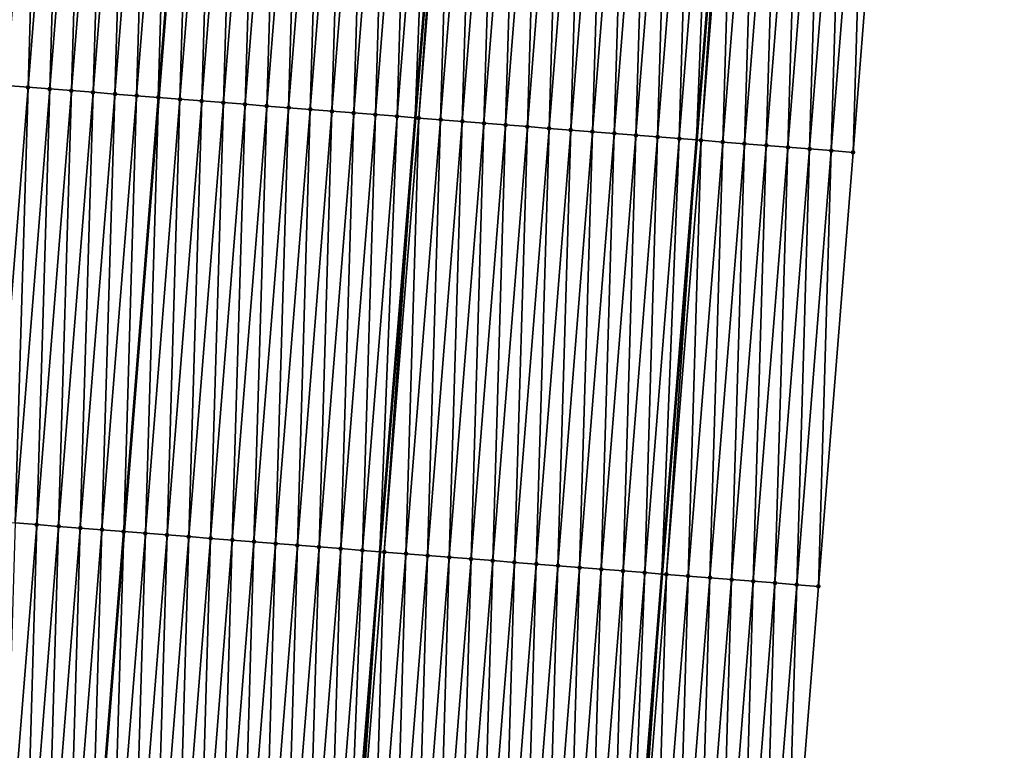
# Model space of a CAD drawing. Header units: feet. Extents: x 2017424 to 2024169, y 808042 to 818730.
# Tile 92 of 256: x 2023631 to 2023676, y 810951 to 810985. Entities that reach past the tile are written whole.
import ezdxf

# ---------------------------------------------------------------- set-up
doc = ezdxf.new("R2010")
doc.units = ezdxf.units.FT
doc.header["$MEASUREMENT"] = 0
for name, color, linetype, lineweight in [('EP_Travel Lane', 172, 'Continuous', 53), ('NB-Road Shots', 141, 'Continuous', 100), ('NB-Road X-Section', 40, 'Continuous', 13), ('STRIPING', 60, 'Continuous', 53)]:
    doc.layers.add(name, color=color, linetype=linetype, lineweight=lineweight)
doc.layers.add('I-77-MM15-17_NB-Surface-BORDER', color=7, linetype='Continuous')
doc.layers.add('I-77-MM15-17_NB-Surface-TIN', color=7, linetype='Continuous')

msp = doc.modelspace()

# ---------------------------------------------------------------- linework, layer by layer
at = {"layer": 'EP_Travel Lane'}
msp.add_polyline3d([(2023669.813001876, 811079.0815994, 312.9386392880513), (2023668.227726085, 811059.155962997, 312.2630088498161), (2023666.642425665, 811039.2300170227, 311.5962407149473), (2023665.057220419, 811019.3052673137, 310.8951805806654), (2023663.472095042, 810999.3815214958, 310.1653296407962), (2023661.88693282, 810979.4573125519, 309.448759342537), (2023660.30184656, 810959.5340583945, 308.7048125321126), (2023658.718660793, 810939.6176349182, 307.9632994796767), (2023657.135323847, 810919.6928421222, 307.2591694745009), (2023655.551953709, 810899.7676316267, 306.566752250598), (2023653.968645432, 810879.8431995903, 305.8525057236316), (2023652.385405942, 810859.9196331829, 305.1139950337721), (2023650.802097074, 810839.9951937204, 304.3999566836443), (2023649.218837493, 810820.0713744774, 303.6685340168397), (2023647.635536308, 810800.147031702, 302.9517941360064), (2023646.052157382, 810780.2217106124, 302.2624712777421), (2023644.468776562, 810760.2963656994, 301.5738164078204), (2023642.827719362, 810740.3338575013, 300.8878444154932), (2023641.169529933, 810720.4142215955, 300.2093608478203), (2023639.511321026, 810700.4943517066, 299.5376250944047), (2023637.853151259, 810680.5749519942, 298.8523299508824), (2023636.194975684, 810660.6554825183, 298.1690445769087), (2023634.536789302, 810640.7358832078, 297.4895052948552)], dxfattribs=at)
at = {"layer": 'I-77-MM15-17_NB-Surface-BORDER', "color": 3, "linetype": 'Continuous', "lineweight": -3}
msp.add_polyline3d([(2023676.020053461, 811078.5914667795, 312.8012137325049), (2023674.431214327, 811058.666424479, 312.1167525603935), (2023672.842362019, 811038.7412169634, 311.4370100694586), (2023672.250479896, 811018.7382064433, 310.7089490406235), (2023670.661716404, 810998.8141127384, 309.9972779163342), (2023669.07291175, 810978.8895028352, 309.3004095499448), (2023667.484151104, 810958.9654448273, 308.5877187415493), (2023665.900176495, 810939.0505454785, 307.8645879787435), (2023663.320089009, 810919.2045290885, 307.1722682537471), (2023661.736897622, 810899.2797827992, 306.4665242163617), (2023660.153716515, 810879.3551658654, 305.7571462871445), (2023658.5705449, 810859.4306684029, 305.0444228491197), (2023656.987395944, 810839.5064560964, 304.3237015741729), (2023656.401191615, 810819.5041246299, 303.572434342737), (2023654.818041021, 810799.5798917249, 302.8523022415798), (2023653.234860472, 810779.6552818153, 302.142727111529), (2023651.651626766, 810759.7300029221, 301.4519064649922), (2023650.038233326, 810739.751978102, 300.7713780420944), (2023648.419253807, 810719.8291083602, 300.0942570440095), (2023646.800261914, 810699.9060863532, 299.4215244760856), (2023644.184538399, 810680.0638487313, 298.7548863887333), (2023642.565586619, 810660.1413203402, 298.0679183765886), (2023640.946620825, 810640.2186194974, 297.3859252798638)], dxfattribs=at)
at = {"layer": 'I-77-MM15-17_NB-Surface-TIN', "color": 128, "linetype": 'Continuous', "lineweight": -3}
for points in [[(2023630.193961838, 810981.9600290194, 310.1470917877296), (2023631.782654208, 811001.8832308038, 310.8843400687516), (2023630.785771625, 811001.9621324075, 310.9011701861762)], [(2023630.193961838, 810981.9600290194, 310.1470917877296), (2023631.190836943, 810981.8810336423, 310.1329507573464), (2023631.782654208, 811001.8832308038, 310.8843400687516)], [(2023631.190836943, 810981.8810336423, 310.1329507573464), (2023632.779532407, 811001.8042742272, 310.8690863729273), (2023631.782654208, 811001.8832308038, 310.8843400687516)], [(2023631.190836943, 810981.8810336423, 310.1329507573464), (2023632.187724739, 810981.8021974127, 310.1142459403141), (2023632.779532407, 811001.8042742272, 310.8690863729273)], [(2023632.187724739, 810981.8021974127, 310.1142459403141), (2023633.776428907, 811001.7255471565, 310.8472512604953), (2023632.779532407, 811001.8042742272, 310.8690863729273)], [(2023632.187724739, 810981.8021974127, 310.1142459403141), (2023633.184628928, 810981.7235667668, 310.0896456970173), (2023633.776428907, 811001.7255471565, 310.8472512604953)], [(2023633.184628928, 810981.7235667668, 310.0896456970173), (2023634.773338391, 811001.6469829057, 310.8207470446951), (2023633.776428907, 811001.7255471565, 310.8472512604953)], [(2023633.184628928, 810981.7235667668, 310.0896456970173), (2023634.181521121, 810981.6447856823, 310.0693595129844), (2023634.773338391, 811001.6469829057, 310.8207470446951)], [(2023634.181521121, 810981.6447856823, 310.0693595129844), (2023635.770231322, 811001.5682110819, 310.8001952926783), (2023634.773338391, 811001.6469829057, 310.8207470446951)], [(2023634.181521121, 810981.6447856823, 310.0693595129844), (2023635.178423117, 810981.566127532, 310.045547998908), (2023635.770231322, 811001.5682110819, 310.8001952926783)], [(2023635.178423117, 810981.566127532, 310.045547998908), (2023636.767129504, 811001.4895051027, 310.7777553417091), (2023635.770231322, 811001.5682110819, 310.8001952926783)], [(2023635.178423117, 810981.566127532, 310.045547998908), (2023636.175317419, 810981.4873729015, 310.0245032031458), (2023636.767129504, 811001.4895051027, 310.7777553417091)], [(2023636.175317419, 810981.4873729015, 310.0245032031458), (2023637.764022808, 811001.4107379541, 310.7570695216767), (2023636.767129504, 811001.4895051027, 310.7777553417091)], [(2023636.175317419, 810981.4873729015, 310.0245032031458), (2023637.172205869, 810981.408544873, 310.0055632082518), (2023637.764022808, 811001.4107379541, 310.7570695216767)], [(2023637.172205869, 810981.408544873, 310.0055632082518), (2023638.760900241, 811001.3317717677, 310.7420914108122), (2023637.764022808, 811001.4107379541, 310.7570695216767)], [(2023637.172205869, 810981.408544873, 310.0055632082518), (2023637.180187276, 810981.4079156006, 310.0053588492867), (2023638.760900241, 811001.3317717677, 310.7420914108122)], [(2023638.760900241, 811001.3317717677, 310.7420914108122), (2023637.180187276, 810981.4079156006, 310.0053588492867), (2023638.768881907, 811001.3311439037, 310.7418463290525)], [(2023638.169112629, 810981.3299464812, 309.9800380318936), (2023638.768881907, 811001.3311439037, 310.7418463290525), (2023637.180187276, 810981.4079156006, 310.0053588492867)], [(2023638.169112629, 810981.3299464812, 309.9800380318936), (2023639.757821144, 811001.2533507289, 310.7114803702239), (2023638.768881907, 811001.3311439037, 310.7418463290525)], [(2023638.169112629, 810981.3299464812, 309.9800380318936), (2023639.166009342, 810981.2512220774, 309.9581264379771), (2023639.757821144, 811001.2533507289, 310.7114803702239)], [(2023639.166009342, 810981.2512220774, 309.9581264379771), (2023640.754724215, 811001.1747060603, 310.6872822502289), (2023639.757821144, 811001.2533507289, 310.7114803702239)], [(2023639.166009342, 810981.2512220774, 309.9581264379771), (2023640.16291914, 810981.172661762, 309.9315093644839), (2023640.754724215, 811001.1747060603, 310.6872822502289)], [(2023640.16291914, 810981.172661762, 309.9315093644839), (2023641.751635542, 811001.0961649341, 310.6601149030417), (2023640.754724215, 811001.1747060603, 310.6872822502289)], [(2023640.16291914, 810981.172661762, 309.9315093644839), (2023641.159815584, 810981.0939339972, 309.9096941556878), (2023641.751635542, 811001.0961649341, 310.6601149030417)], [(2023641.159815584, 810981.0939339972, 309.9096941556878), (2023642.748530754, 811001.0174217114, 310.6387429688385), (2023641.751635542, 811001.0961649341, 310.6601149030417)], [(2023641.159815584, 810981.0939339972, 309.9096941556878), (2023642.156700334, 810981.0150595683, 309.8920847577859), (2023642.748530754, 811001.0174217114, 310.6387429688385)], [(2023642.156700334, 810981.0150595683, 309.8920847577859), (2023643.745418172, 811000.9385807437, 310.6201740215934), (2023642.748530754, 811001.0174217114, 310.6387429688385)], [(2023642.156700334, 810981.0150595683, 309.8920847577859), (2023643.153590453, 810980.936252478, 309.8725443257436), (2023643.745418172, 811000.9385807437, 310.6201740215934)], [(2023643.153590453, 810980.936252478, 309.8725443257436), (2023644.742313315, 811000.8598366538, 310.598826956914), (2023643.745418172, 811000.9385807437, 310.6201740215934)], [(2023643.153590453, 810980.936252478, 309.8725443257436), (2023644.150503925, 810980.8577382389, 309.8446059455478), (2023644.742313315, 811000.8598366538, 310.598826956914)], [(2023644.150503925, 810980.8577382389, 309.8446059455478), (2023645.739222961, 811000.7812744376, 310.5722643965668), (2023644.742313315, 811000.8598366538, 310.598826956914)], [(2023644.150503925, 810980.8577382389, 309.8446059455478), (2023645.147417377, 810980.7792237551, 309.8166745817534), (2023645.739222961, 811000.7812744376, 310.5722643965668)], [(2023645.147417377, 810980.7792237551, 309.8166745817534), (2023646.736131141, 811000.7026938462, 310.546228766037), (2023645.739222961, 811000.7812744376, 310.5722643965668)], [(2023645.147417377, 810980.7792237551, 309.8166745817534), (2023646.144336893, 810980.7007853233, 309.7865623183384), (2023646.736131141, 811000.7026938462, 310.546228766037)], [(2023646.144336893, 810980.7007853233, 309.7865623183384), (2023647.733043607, 811000.6241669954, 310.5186520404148), (2023646.736131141, 811000.7026938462, 310.546228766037)], [(2023646.144336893, 810980.7007853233, 309.7865623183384), (2023647.141238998, 810980.6221285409, 309.762711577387), (2023647.733043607, 811000.6241669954, 310.5186520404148)], [(2023647.141238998, 810980.6221285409, 309.762711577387), (2023648.729948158, 811000.5455408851, 310.4939217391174), (2023647.733043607, 811000.6241669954, 310.5186520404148)], [(2023647.141238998, 810980.6221285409, 309.762711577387), (2023648.138121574, 810980.543226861, 309.7458836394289), (2023648.729948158, 811000.5455408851, 310.4939217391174)], [(2023648.138121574, 810980.543226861, 309.7458836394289), (2023649.726833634, 811000.4666755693, 310.476051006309), (2023648.729948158, 811000.5455408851, 310.4939217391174)], [(2023648.138121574, 810980.543226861, 309.7458836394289), (2023648.964692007, 810980.4775450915, 309.7393402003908), (2023649.726833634, 811000.4666755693, 310.476051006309)], [(2023649.726833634, 811000.4666755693, 310.476051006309), (2023648.964692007, 810980.4775450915, 309.7393402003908), (2023650.582953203, 811000.3988676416, 310.462950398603)], [(2023649.134979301, 810980.4640135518, 309.7379921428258), (2023650.582953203, 811000.3988676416, 310.462950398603), (2023648.964692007, 810980.4775450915, 309.7393402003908)], [(2023649.134979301, 810980.4640135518, 309.7379921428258), (2023650.723711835, 811000.3877190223, 310.4607964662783), (2023650.582953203, 811000.3988676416, 310.462950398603)], [(2023649.134979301, 810980.4640135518, 309.7379921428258), (2023650.131890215, 810980.3854672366, 309.7109735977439), (2023650.723711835, 811000.3877190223, 310.4607964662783)], [(2023650.131890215, 810980.3854672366, 309.7109735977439), (2023651.720601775, 811000.3089096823, 310.4413205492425), (2023650.723711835, 811000.3877190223, 310.4607964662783)], [(2023650.131890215, 810980.3854672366, 309.7109735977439), (2023651.128792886, 810980.3068175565, 309.6869191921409), (2023651.720601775, 811000.3089096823, 310.4413205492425)], [(2023651.128792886, 810980.3068175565, 309.6869191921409), (2023652.717513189, 811000.2303696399, 310.4141221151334), (2023651.720601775, 811000.3089096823, 310.4413205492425)], [(2023651.128792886, 810980.3068175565, 309.6869191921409), (2023652.125698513, 810980.2282049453, 309.6618017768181), (2023652.717513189, 811000.2303696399, 310.4141221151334)], [(2023652.125698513, 810980.2282049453, 309.6618017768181), (2023653.714419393, 811000.151764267, 310.3887971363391), (2023652.717513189, 811000.2303696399, 310.4141221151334)], [(2023652.125698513, 810980.2282049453, 309.6618017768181), (2023653.122589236, 810980.1494054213, 309.6420443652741), (2023653.714419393, 811000.151764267, 310.3887971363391)], [(2023653.122589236, 810980.1494054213, 309.6420443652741), (2023654.711309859, 811000.0729615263, 310.3691319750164), (2023653.714419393, 811000.151764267, 310.3887971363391)], [(2023653.122589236, 810980.1494054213, 309.6420443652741), (2023654.119467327, 810980.0704474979, 309.6268293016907), (2023654.711309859, 811000.0729615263, 310.3691319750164)], [(2023654.119467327, 810980.0704474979, 309.6268293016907), (2023655.708185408, 810999.9939717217, 310.3548311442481), (2023654.711309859, 811000.0729615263, 310.3691319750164)], [(2023654.119467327, 810980.0704474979, 309.6268293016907), (2023655.116355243, 810979.9916127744, 309.6080812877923), (2023655.708185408, 810999.9939717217, 310.3548311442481)], [(2023655.116355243, 810979.9916127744, 309.6080812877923), (2023656.705067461, 810999.9150634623, 310.3381918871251), (2023655.708185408, 810999.9939717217, 310.3548311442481)], [(2023655.116355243, 810979.9916127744, 309.6080812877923), (2023656.113246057, 810979.9128143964, 309.5882910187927), (2023656.705067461, 810999.9150634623, 310.3381918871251)], [(2023656.113246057, 810979.9128143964, 309.5882910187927), (2023657.701964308, 810999.8363407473, 310.3162318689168), (2023656.705067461, 810999.9150634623, 310.3381918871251)], [(2023656.113246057, 810979.9128143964, 309.5882910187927), (2023657.110152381, 810979.8342105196, 309.5629231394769), (2023657.701964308, 810999.8363407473, 310.3162318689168)], [(2023657.110152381, 810979.8342105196, 309.5629231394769), (2023658.698871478, 810999.7577474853, 310.29055959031), (2023657.701964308, 810999.8363407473, 310.3162318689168)], [(2023657.110152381, 810979.8342105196, 309.5629231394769), (2023658.10705259, 810979.755529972, 309.5397539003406), (2023658.698871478, 810999.7577474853, 310.29055959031)], [(2023658.10705259, 810979.755529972, 309.5397539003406), (2023659.695777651, 810999.679141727, 310.2652456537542), (2023658.698871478, 810999.7577474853, 310.29055959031)], [(2023658.10705259, 810979.755529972, 309.5397539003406), (2023659.103958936, 810979.6769263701, 309.5143781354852), (2023659.695777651, 810999.679141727, 310.2652456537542)], [(2023659.103958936, 810979.6769263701, 309.5143781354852), (2023660.692684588, 810999.6005455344, 310.2396574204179), (2023659.695777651, 810999.679141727, 310.2652456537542)], [(2023659.103958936, 810979.6769263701, 309.5143781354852), (2023660.100854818, 810979.5981915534, 309.4927651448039), (2023660.692684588, 810999.6005455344, 310.2396574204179)], [(2023660.100854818, 810979.5981915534, 309.4927651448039), (2023661.689588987, 810999.5219175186, 310.2149817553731), (2023660.692684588, 810999.6005455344, 310.2396574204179)], [(2023660.100854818, 810979.5981915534, 309.4927651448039), (2023661.097755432, 810979.5195160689, 309.4694507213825), (2023661.689588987, 810999.5219175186, 310.2149817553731)], [(2023661.097755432, 810979.5195160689, 309.4694507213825), (2023662.686497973, 810999.4433470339, 310.1886563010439), (2023661.689588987, 810999.5219175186, 310.2149817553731)], [(2023661.097755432, 810979.5195160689, 309.4694507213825), (2023661.88693282, 810979.4573125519, 309.448759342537), (2023662.686497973, 810999.4433470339, 310.1886563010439)], [(2023662.686497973, 810999.4433470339, 310.1886563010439), (2023661.88693282, 810979.4573125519, 309.448759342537), (2023663.472095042, 810999.3815214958, 310.1653296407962)], [(2023662.094663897, 810979.4409390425, 309.4433128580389), (2023663.472095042, 810999.3815214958, 310.1653296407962), (2023661.88693282, 810979.4573125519, 309.448759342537)], [(2023662.094663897, 810979.4409390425, 309.4433128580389), (2023663.683416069, 810999.364890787, 310.1590549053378), (2023663.472095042, 810999.3815214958, 310.1653296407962)], [(2023662.094663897, 810979.4409390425, 309.4433128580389), (2023663.091549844, 810979.3620796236, 309.4252730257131), (2023663.683416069, 810999.364890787, 310.1590549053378)], [(2023663.091549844, 810979.3620796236, 309.4252730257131), (2023664.68031529, 810999.2861978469, 310.1362410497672), (2023663.683416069, 810999.364890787, 310.1590549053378)], [(2023663.091549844, 810979.3620796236, 309.4252730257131), (2023664.088451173, 810979.2834131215, 309.4017010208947), (2023664.68031529, 810999.2861978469, 310.1362410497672)], [(2023664.088451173, 810979.2834131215, 309.4017010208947), (2023665.677226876, 810999.20765996, 310.1089808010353), (2023664.68031529, 810999.2861978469, 310.1362410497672)], [(2023664.088451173, 810979.2834131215, 309.4017010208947), (2023665.085343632, 810979.2046353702, 309.3813192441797), (2023665.677226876, 810999.20765996, 310.1089808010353)], [(2023665.085343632, 810979.2046353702, 309.3813192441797), (2023666.674135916, 810999.1290901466, 310.0826360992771), (2023665.677226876, 810999.20765996, 310.1089808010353)], [(2023665.085343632, 810979.2046353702, 309.3813192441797), (2023666.082236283, 810979.1258600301, 309.3608683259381), (2023666.674135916, 810999.1290901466, 310.0826360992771)], [(2023666.082236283, 810979.1258600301, 309.3608683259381), (2023667.671031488, 810999.0503514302, 310.0611349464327), (2023666.674135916, 810999.1290901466, 310.0826360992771)], [(2023666.082236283, 810979.1258600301, 309.3608683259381), (2023667.079119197, 810979.0469625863, 309.3439189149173), (2023667.671031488, 810999.0503514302, 310.0611349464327)], [(2023667.079119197, 810979.0469625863, 309.3439189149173), (2023668.667921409, 810998.9715418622, 310.041665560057), (2023667.671031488, 810999.0503514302, 310.0611349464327)], [(2023667.079119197, 810979.0469625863, 309.3439189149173), (2023668.076004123, 810978.9680903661, 309.3262461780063), (2023668.667921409, 810998.9715418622, 310.041665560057)], [(2023668.076004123, 810978.9680903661, 309.3262461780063), (2023669.664809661, 810998.892711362, 310.0227964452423), (2023668.667921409, 810998.9715418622, 310.041665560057)], [(2023668.076004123, 810978.9680903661, 309.3262461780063), (2023669.07291175, 810978.8895028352, 309.3004095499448), (2023669.664809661, 810998.892711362, 310.0227964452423)], [(2023669.07291175, 810978.8895028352, 309.3004095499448), (2023670.661716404, 810998.8141127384, 309.9972779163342), (2023669.664809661, 810998.892711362, 310.0227964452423)], [(2023629.602138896, 810961.9577606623, 309.3977430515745), (2023631.190836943, 810981.8810336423, 310.1329507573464), (2023630.193961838, 810981.9600290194, 310.1470917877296)], [(2023629.602138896, 810961.9577606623, 309.3977430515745), (2023630.599048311, 810961.8791955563, 309.371263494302), (2023631.190836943, 810981.8810336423, 310.1329507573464)], [(2023630.599048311, 810961.8791955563, 309.371263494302), (2023632.187724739, 810981.8021974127, 310.1142459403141), (2023631.190836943, 810981.8810336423, 310.1329507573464)], [(2023630.599048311, 810961.8791955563, 309.371263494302), (2023631.5959503, 810961.8005373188, 309.3474546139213), (2023632.187724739, 810981.8021974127, 310.1142459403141)], [(2023631.5959503, 810961.8005373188, 309.3474546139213), (2023633.184628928, 810981.7235667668, 310.0896456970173), (2023632.187724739, 810981.8021974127, 310.1142459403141)], [(2023631.5959503, 810961.8005373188, 309.3474546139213), (2023632.592845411, 810961.7217928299, 309.3261191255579), (2023633.184628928, 810981.7235667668, 310.0896456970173)], [(2023632.592845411, 810961.7217928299, 309.3261191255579), (2023634.181521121, 810981.6447856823, 310.0693595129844), (2023633.184628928, 810981.7235667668, 310.0896456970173)], [(2023632.592845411, 810961.7217928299, 309.3261191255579), (2023633.58974117, 810961.6430564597, 309.304550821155), (2023634.181521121, 810981.6447856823, 310.0693595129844)], [(2023633.58974117, 810961.6430564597, 309.304550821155), (2023635.178423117, 810981.566127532, 310.045547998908), (2023634.181521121, 810981.6447856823, 310.0693595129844)], [(2023633.58974117, 810961.6430564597, 309.304550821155), (2023634.586626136, 810961.5641847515, 309.2868635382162), (2023635.178423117, 810981.566127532, 310.045547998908)], [(2023634.586626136, 810961.5641847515, 309.2868635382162), (2023636.175317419, 810981.4873729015, 310.0245032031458), (2023635.178423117, 810981.566127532, 310.045547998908)], [(2023634.586626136, 810961.5641847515, 309.2868635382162), (2023635.583510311, 810961.4853031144, 309.2694609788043), (2023636.175317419, 810981.4873729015, 310.0245032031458)], [(2023635.583510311, 810961.4853031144, 309.2694609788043), (2023637.172205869, 810981.408544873, 310.0055632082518), (2023636.175317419, 810981.4873729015, 310.0245032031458)], [(2023635.583510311, 810961.4853031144, 309.2694609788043), (2023635.591491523, 810961.4846732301, 309.2692744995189), (2023637.172205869, 810981.408544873, 310.0055632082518)], [(2023637.172205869, 810981.408544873, 310.0055632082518), (2023635.591491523, 810961.4846732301, 309.2692744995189), (2023637.180187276, 810981.4079156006, 310.0053588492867)], [(2023636.580410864, 810961.4066268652, 309.2461686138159), (2023637.180187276, 810981.4079156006, 310.0053588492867), (2023635.591491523, 810961.4846732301, 309.2692744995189)], [(2023636.580410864, 810961.4066268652, 309.2461686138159), (2023638.169112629, 810981.3299464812, 309.9800380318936), (2023637.180187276, 810981.4079156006, 310.0053588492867)], [(2023636.580410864, 810961.4066268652, 309.2461686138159), (2023637.577318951, 810961.3280451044, 309.2201666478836), (2023638.169112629, 810981.3299464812, 309.9800380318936)], [(2023637.577318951, 810961.3280451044, 309.2201666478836), (2023639.166009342, 810981.2512220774, 309.9581264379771), (2023638.169112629, 810981.3299464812, 309.9800380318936)], [(2023637.577318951, 810961.3280451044, 309.2201666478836), (2023638.574223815, 810961.2494229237, 309.1953237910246), (2023639.166009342, 810981.2512220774, 309.9581264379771)], [(2023638.574223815, 810961.2494229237, 309.1953237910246), (2023640.16291914, 810981.172661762, 309.9315093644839), (2023639.166009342, 810981.2512220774, 309.9581264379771)], [(2023638.574223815, 810961.2494229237, 309.1953237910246), (2023639.571122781, 810961.170726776, 309.172602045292), (2023640.16291914, 810981.172661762, 309.9315093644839)], [(2023639.571122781, 810961.170726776, 309.172602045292), (2023641.159815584, 810981.0939339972, 309.9096941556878), (2023640.16291914, 810981.172661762, 309.9315093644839)], [(2023639.571122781, 810961.170726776, 309.172602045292), (2023640.568010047, 810961.0918839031, 309.1540878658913), (2023641.159815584, 810981.0939339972, 309.9096941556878)], [(2023640.568010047, 810961.0918839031, 309.1540878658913), (2023642.156700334, 810981.0150595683, 309.8920847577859), (2023641.159815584, 810981.0939339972, 309.9096941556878)], [(2023640.568010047, 810961.0918839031, 309.1540878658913), (2023641.564910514, 810961.0132065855, 309.1308261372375), (2023642.156700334, 810981.0150595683, 309.8920847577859)], [(2023641.564910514, 810961.0132065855, 309.1308261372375), (2023643.153590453, 810980.936252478, 309.8725443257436), (2023642.156700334, 810981.0150595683, 309.8920847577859)], [(2023641.564910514, 810961.0132065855, 309.1308261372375), (2023642.561818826, 810960.9346276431, 309.1047433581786), (2023643.153590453, 810980.936252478, 309.8725443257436)], [(2023642.561818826, 810960.9346276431, 309.1047433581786), (2023644.150503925, 810980.8577382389, 309.8446059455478), (2023643.153590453, 810980.936252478, 309.8725443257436)], [(2023642.561818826, 810960.9346276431, 309.1047433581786), (2023643.558735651, 810960.8561554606, 309.075599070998), (2023644.150503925, 810980.8577382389, 309.8446059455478)], [(2023643.558735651, 810960.8561554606, 309.075599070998), (2023645.147417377, 810980.7792237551, 309.8166745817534), (2023644.150503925, 810980.8577382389, 309.8446059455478)], [(2023643.558735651, 810960.8561554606, 309.075599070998), (2023644.555653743, 810960.7776991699, 309.0459990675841), (2023645.147417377, 810980.7792237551, 309.8166745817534)], [(2023644.555653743, 810960.7776991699, 309.0459990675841), (2023646.144336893, 810980.7007853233, 309.7865623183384), (2023645.147417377, 810980.7792237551, 309.8166745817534)], [(2023644.555653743, 810960.7776991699, 309.0459990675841), (2023645.552557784, 810960.6990666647, 309.021452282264), (2023646.144336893, 810980.7007853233, 309.7865623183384)], [(2023645.552557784, 810960.6990666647, 309.021452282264), (2023647.141238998, 810980.6221285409, 309.762711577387), (2023646.144336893, 810980.7007853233, 309.7865623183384)], [(2023645.552557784, 810960.6990666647, 309.021452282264), (2023646.549446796, 810960.6202456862, 309.0023102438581), (2023647.141238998, 810980.6221285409, 309.762711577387)], [(2023646.549446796, 810960.6202456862, 309.0023102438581), (2023648.138121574, 810980.543226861, 309.7458836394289), (2023647.141238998, 810980.6221285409, 309.762711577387)], [(2023646.549446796, 810960.6202456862, 309.0023102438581), (2023647.346515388, 810960.5572637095, 308.985870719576), (2023648.138121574, 810980.543226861, 309.7458836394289)], [(2023648.138121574, 810980.543226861, 309.7458836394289), (2023647.346515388, 810960.5572637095, 308.985870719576), (2023648.964692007, 810980.4775450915, 309.7393402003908)], [(2023647.546339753, 810960.5414741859, 308.9817493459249), (2023648.964692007, 810980.4775450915, 309.7393402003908), (2023647.346515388, 810960.5572637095, 308.985870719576)], [(2023647.546339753, 810960.5414741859, 308.9817493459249), (2023649.134979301, 810980.4640135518, 309.7379921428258), (2023648.964692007, 810980.4775450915, 309.7393402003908)], [(2023647.546339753, 810960.5414741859, 308.9817493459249), (2023648.543220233, 810960.4625462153, 308.9656754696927), (2023649.134979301, 810980.4640135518, 309.7379921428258)], [(2023648.543220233, 810960.4625462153, 308.9656754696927), (2023650.131890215, 810980.3854672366, 309.7109735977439), (2023649.134979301, 810980.4640135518, 309.7379921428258)], [(2023648.543220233, 810960.4625462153, 308.9656754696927), (2023649.540124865, 810960.3839211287, 308.9409159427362), (2023650.131890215, 810980.3854672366, 309.7109735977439)], [(2023649.540124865, 810960.3839211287, 308.9409159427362), (2023651.128792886, 810980.3068175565, 309.6869191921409), (2023650.131890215, 810980.3854672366, 309.7109735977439)], [(2023649.540124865, 810960.3839211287, 308.9409159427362), (2023650.53702073, 810960.3051860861, 308.9193095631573), (2023651.128792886, 810980.3068175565, 309.6869191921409)], [(2023650.53702073, 810960.3051860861, 308.9193095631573), (2023652.125698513, 810980.2282049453, 309.6618017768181), (2023651.128792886, 810980.3068175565, 309.6869191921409)], [(2023650.53702073, 810960.3051860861, 308.9193095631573), (2023651.53390396, 810960.226292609, 308.9022465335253), (2023652.125698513, 810980.2282049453, 309.6618017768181)], [(2023651.53390396, 810960.226292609, 308.9022465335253), (2023653.122589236, 810980.1494054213, 309.6420443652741), (2023652.125698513, 810980.2282049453, 309.6618017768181)], [(2023651.53390396, 810960.226292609, 308.9022465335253), (2023652.530780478, 810960.1473149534, 308.8875974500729), (2023653.122589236, 810980.1494054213, 309.6420443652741)], [(2023652.530780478, 810960.1473149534, 308.8875974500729), (2023654.119467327, 810980.0704474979, 309.6268293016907), (2023653.122589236, 810980.1494054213, 309.6420443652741)], [(2023652.530780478, 810960.1473149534, 308.8875974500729), (2023653.527666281, 810960.0684537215, 308.8696097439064), (2023654.119467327, 810980.0704474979, 309.6268293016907)], [(2023653.527666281, 810960.0684537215, 308.8696097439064), (2023655.116355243, 810979.9916127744, 309.6080812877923), (2023654.119467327, 810980.0704474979, 309.6268293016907)], [(2023653.527666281, 810960.0684537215, 308.8696097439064), (2023654.524560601, 810959.9896993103, 308.8485587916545), (2023655.116355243, 810979.9916127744, 309.6080812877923)], [(2023654.524560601, 810959.9896993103, 308.8485587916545), (2023656.113246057, 810979.9128143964, 309.5882910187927), (2023655.116355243, 810979.9916127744, 309.6080812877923)], [(2023654.524560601, 810959.9896993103, 308.8485587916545), (2023655.521464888, 810959.9110699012, 308.8239232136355), (2023656.113246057, 810979.9128143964, 309.5882910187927)], [(2023655.521464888, 810959.9110699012, 308.8239232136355), (2023657.110152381, 810979.8342105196, 309.5629231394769), (2023656.113246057, 810979.9128143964, 309.5882910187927)], [(2023655.521464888, 810959.9110699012, 308.8239232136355), (2023656.518366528, 810959.832407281, 308.800240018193), (2023657.110152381, 810979.8342105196, 309.5629231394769)], [(2023656.518366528, 810959.832407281, 308.800240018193), (2023658.10705259, 810979.755529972, 309.5397539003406), (2023657.110152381, 810979.8342105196, 309.5629231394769)], [(2023656.518366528, 810959.832407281, 308.800240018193), (2023657.515265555, 810959.7537119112, 308.7774959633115), (2023658.10705259, 810979.755529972, 309.5397539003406)], [(2023657.515265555, 810959.7537119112, 308.7774959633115), (2023659.103958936, 810979.6769263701, 309.5143781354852), (2023658.10705259, 810979.755529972, 309.5397539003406)], [(2023657.515265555, 810959.7537119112, 308.7774959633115), (2023658.512165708, 810959.6750306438, 308.7543475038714), (2023659.103958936, 810979.6769263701, 309.5143781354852)], [(2023658.512165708, 810959.6750306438, 308.7543475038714), (2023660.100854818, 810979.5981915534, 309.4927651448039), (2023659.103958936, 810979.6769263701, 309.5143781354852)], [(2023658.512165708, 810959.6750306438, 308.7543475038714), (2023659.509087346, 810959.596618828, 308.7234721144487), (2023660.100854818, 810979.5981915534, 309.4927651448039)], [(2023659.509087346, 810959.596618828, 308.7234721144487), (2023661.097755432, 810979.5195160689, 309.4694507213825), (2023660.100854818, 810979.5981915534, 309.4927651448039)], [(2023659.509087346, 810959.596618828, 308.7234721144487), (2023660.30184656, 810959.5340583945, 308.7048125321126), (2023661.097755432, 810979.5195160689, 309.4694507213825)], [(2023661.097755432, 810979.5195160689, 309.4694507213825), (2023660.30184656, 810959.5340583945, 308.7048125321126), (2023661.88693282, 810979.4573125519, 309.448759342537)], [(2023660.505988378, 810959.5179485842, 308.7000075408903), (2023661.88693282, 810979.4573125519, 309.448759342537), (2023660.30184656, 810959.5340583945, 308.7048125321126)], [(2023660.505988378, 810959.5179485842, 308.7000075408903), (2023662.094663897, 810979.4409390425, 309.4433128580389), (2023661.88693282, 810979.4573125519, 309.448759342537)], [(2023660.505988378, 810959.5179485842, 308.7000075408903), (2023661.50287302, 810959.4390728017, 308.6824370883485), (2023662.094663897, 810979.4409390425, 309.4433128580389)], [(2023661.50287302, 810959.4390728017, 308.6824370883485), (2023663.091549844, 810979.3620796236, 309.4252730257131), (2023662.094663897, 810979.4409390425, 309.4433128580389)], [(2023661.50287302, 810959.4390728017, 308.6824370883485), (2023662.499753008, 810959.3601386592, 308.6665402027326), (2023663.091549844, 810979.3620796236, 309.4252730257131)], [(2023662.499753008, 810959.3601386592, 308.6665402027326), (2023664.088451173, 810979.2834131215, 309.4017010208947), (2023663.091549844, 810979.3620796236, 309.4252730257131)], [(2023662.499753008, 810959.3601386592, 308.6665402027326), (2023663.496634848, 810959.2812277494, 308.6499770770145), (2023664.088451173, 810979.2834131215, 309.4017010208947)], [(2023663.496634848, 810959.2812277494, 308.6499770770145), (2023665.085343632, 810979.2046353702, 309.3813192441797), (2023664.088451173, 810979.2834131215, 309.4017010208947)], [(2023663.496634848, 810959.2812277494, 308.6499770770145), (2023664.493506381, 810959.2021875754, 308.6371208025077), (2023665.085343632, 810979.2046353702, 309.3813192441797)], [(2023664.493506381, 810959.2021875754, 308.6371208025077), (2023666.082236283, 810979.1258600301, 309.3608683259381), (2023665.085343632, 810979.2046353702, 309.3813192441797)], [(2023664.493506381, 810959.2021875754, 308.6371208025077), (2023665.490373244, 810959.1230888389, 308.6259438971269), (2023666.082236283, 810979.1258600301, 309.3608683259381)], [(2023665.490373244, 810959.1230888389, 308.6259438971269), (2023667.079119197, 810979.0469625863, 309.3439189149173), (2023666.082236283, 810979.1258600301, 309.3608683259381)], [(2023665.490373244, 810959.1230888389, 308.6259438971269), (2023666.487253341, 810959.0441560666, 308.6100077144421), (2023667.079119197, 810979.0469625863, 309.3439189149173)], [(2023666.487253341, 810959.0441560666, 308.6100077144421), (2023668.076004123, 810978.9680903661, 309.3262461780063), (2023667.079119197, 810979.0469625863, 309.3439189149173)], [(2023666.487253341, 810959.0441560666, 308.6100077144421), (2023667.484151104, 810958.9654448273, 308.5877187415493), (2023668.076004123, 810978.9680903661, 309.3262461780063)], [(2023667.484151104, 810958.9654448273, 308.5877187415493), (2023669.07291175, 810978.8895028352, 309.3004095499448), (2023668.076004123, 810978.9680903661, 309.3262461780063)], [(2023630.011149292, 810941.8751613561, 308.6188217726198), (2023631.5959503, 810961.8005373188, 309.3474546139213), (2023630.599048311, 810961.8791955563, 309.371263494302)], [(2023630.011149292, 810941.8751613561, 308.6188217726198), (2023631.008062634, 810941.7966484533, 308.5993104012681), (2023631.5959503, 810961.8005373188, 309.3474546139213)], [(2023631.008062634, 810941.7966484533, 308.5993104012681), (2023632.592845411, 810961.7217928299, 309.3261191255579), (2023631.5959503, 810961.8005373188, 309.3474546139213)], [(2023631.008062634, 810941.7966484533, 308.5993104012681), (2023632.004981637, 810941.7182067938, 308.577801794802), (2023632.592845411, 810961.7217928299, 309.3261191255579)], [(2023632.004981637, 810941.7182067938, 308.577801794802), (2023633.58974117, 810961.6430564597, 309.304550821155), (2023632.592845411, 810961.7217928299, 309.3261191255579)], [(2023632.004981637, 810941.7182067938, 308.577801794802), (2023633.0018889, 810941.6396173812, 308.5604352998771), (2023633.58974117, 810961.6430564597, 309.304550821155)], [(2023633.0018889, 810941.6396173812, 308.5604352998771), (2023634.586626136, 810961.5641847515, 309.2868635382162), (2023633.58974117, 810961.6430564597, 309.304550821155)], [(2023633.0018889, 810941.6396173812, 308.5604352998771), (2023633.998793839, 810941.5609987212, 308.5438887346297), (2023634.586626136, 810961.5641847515, 309.2868635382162)], [(2023633.998793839, 810941.5609987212, 308.5438887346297), (2023635.583510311, 810961.4853031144, 309.2694609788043), (2023634.586626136, 810961.5641847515, 309.2868635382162)], [(2023633.998793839, 810941.5609987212, 308.5438887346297), (2023634.006777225, 810941.5603723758, 308.5436657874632), (2023635.583510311, 810961.4853031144, 309.2694609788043)], [(2023635.583510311, 810961.4853031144, 309.2694609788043), (2023634.006777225, 810941.5603723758, 308.5436657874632), (2023635.591491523, 810961.4846732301, 309.2692744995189)], [(2023634.99573079, 810941.4827829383, 308.5160478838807), (2023635.591491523, 810961.4846732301, 309.2692744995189), (2023634.006777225, 810941.5603723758, 308.5436657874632)], [(2023634.99573079, 810941.4827829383, 308.5160478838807), (2023636.580410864, 810961.4066268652, 309.2461686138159), (2023635.591491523, 810961.4846732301, 309.2692744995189)], [(2023634.99573079, 810941.4827829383, 308.5160478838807), (2023635.992663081, 810941.4045085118, 308.4898510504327), (2023636.580410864, 810961.4066268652, 309.2461686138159)], [(2023635.992663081, 810941.4045085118, 308.4898510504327), (2023637.577318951, 810961.3280451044, 309.2201666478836), (2023636.580410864, 810961.4066268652, 309.2461686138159)], [(2023635.992663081, 810941.4045085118, 308.4898510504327), (2023636.989595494, 810941.3262356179, 308.4636112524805), (2023637.577318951, 810961.3280451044, 309.2201666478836)], [(2023636.989595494, 810941.3262356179, 308.4636112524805), (2023638.574223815, 810961.2494229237, 309.1953237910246), (2023637.577318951, 810961.3280451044, 309.2201666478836)], [(2023636.989595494, 810941.3262356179, 308.4636112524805), (2023637.986514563, 810941.2477947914, 308.4420792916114), (2023638.574223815, 810961.2494229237, 309.1953237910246)], [(2023637.986514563, 810941.2477947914, 308.4420792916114), (2023639.571122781, 810961.170726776, 309.172602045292), (2023638.574223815, 810961.2494229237, 309.1953237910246)], [(2023637.986514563, 810941.2477947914, 308.4420792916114), (2023638.983427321, 810941.1692745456, 308.422773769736), (2023639.571122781, 810961.170726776, 309.172602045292)], [(2023638.983427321, 810941.1692745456, 308.422773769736), (2023640.568010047, 810961.0918839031, 309.1540878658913), (2023639.571122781, 810961.170726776, 309.172602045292)], [(2023638.983427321, 810941.1692745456, 308.422773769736), (2023639.980348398, 810941.0908589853, 308.4005334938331), (2023640.568010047, 810961.0918839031, 309.1540878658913)], [(2023639.980348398, 810941.0908589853, 308.4005334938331), (2023641.564910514, 810961.0132065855, 309.1308261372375), (2023640.568010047, 810961.0918839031, 309.1540878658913)], [(2023639.980348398, 810941.0908589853, 308.4005334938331), (2023640.977283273, 810941.0126170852, 308.3734248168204), (2023641.564910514, 810961.0132065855, 309.1308261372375)], [(2023640.977283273, 810941.0126170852, 308.3734248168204), (2023642.561818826, 810960.9346276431, 309.1047433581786), (2023641.564910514, 810961.0132065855, 309.1308261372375)], [(2023640.977283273, 810941.0126170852, 308.3734248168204), (2023641.974224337, 810940.9344530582, 308.3441330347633), (2023642.561818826, 810960.9346276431, 309.1047433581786)], [(2023641.974224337, 810940.9344530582, 308.3441330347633), (2023643.558735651, 810960.8561554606, 309.075599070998), (2023642.561818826, 810960.9346276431, 309.1047433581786)], [(2023641.974224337, 810940.9344530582, 308.3441330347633), (2023642.971165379, 810940.8562887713, 308.3148485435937), (2023643.558735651, 810960.8561554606, 309.075599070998)], [(2023642.971165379, 810940.8562887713, 308.3148485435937), (2023644.555653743, 810960.7776991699, 309.0459990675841), (2023643.558735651, 810960.8561554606, 309.075599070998)], [(2023642.971165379, 810940.8562887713, 308.3148485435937), (2023643.968092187, 810940.7779453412, 308.2905861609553), (2023644.555653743, 810960.7776991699, 309.0459990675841)], [(2023643.968092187, 810940.7779453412, 308.2905861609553), (2023645.552557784, 810960.6990666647, 309.021452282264), (2023644.555653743, 810960.7776991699, 309.0459990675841)], [(2023643.968092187, 810940.7779453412, 308.2905861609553), (2023644.965003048, 810940.6994012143, 308.2719501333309), (2023645.552557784, 810960.6990666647, 309.021452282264)], [(2023644.965003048, 810940.6994012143, 308.2719501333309), (2023646.549446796, 810960.6202456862, 309.0023102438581), (2023645.552557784, 810960.6990666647, 309.021452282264)], [(2023644.965003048, 810940.6994012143, 308.2719501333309), (2023645.75407632, 810940.637071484, 308.2616736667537), (2023646.549446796, 810960.6202456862, 309.0023102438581)], [(2023646.549446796, 810960.6202456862, 309.0023102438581), (2023645.75407632, 810940.637071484, 308.2616736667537), (2023647.346515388, 810960.5572637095, 308.985870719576)], [(2023645.961897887, 810940.6206554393, 308.2589671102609), (2023647.346515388, 810960.5572637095, 308.985870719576), (2023645.75407632, 810940.637071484, 308.2616736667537)], [(2023645.961897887, 810940.6206554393, 308.2589671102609), (2023647.546339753, 810960.5414741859, 308.9817493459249), (2023647.346515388, 810960.5572637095, 308.985870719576)], [(2023645.961897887, 810940.6206554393, 308.2589671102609), (2023646.958826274, 810940.5423318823, 308.2341476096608), (2023647.546339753, 810960.5414741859, 308.9817493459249)], [(2023646.958826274, 810940.5423318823, 308.2341476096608), (2023648.543220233, 810960.4625462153, 308.9656754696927), (2023647.546339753, 810960.5414741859, 308.9817493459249)], [(2023646.958826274, 810940.5423318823, 308.2341476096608), (2023647.955754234, 810940.4640029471, 308.209478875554), (2023648.543220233, 810960.4625462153, 308.9656754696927)], [(2023647.955754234, 810940.4640029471, 308.209478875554), (2023649.540124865, 810960.3839211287, 308.9409159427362), (2023648.543220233, 810960.4625462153, 308.9656754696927)], [(2023647.955754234, 810940.4640029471, 308.209478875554), (2023648.952682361, 810940.3856761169, 308.184751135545), (2023649.540124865, 810960.3839211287, 308.9409159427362)], [(2023648.952682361, 810940.3856761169, 308.184751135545), (2023650.53702073, 810960.3051860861, 308.9193095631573), (2023649.540124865, 810960.3839211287, 308.9409159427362)], [(2023648.952682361, 810940.3856761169, 308.184751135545), (2023649.949592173, 810940.3071187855, 308.1664852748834), (2023650.53702073, 810960.3051860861, 308.9193095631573)], [(2023649.949592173, 810940.3071187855, 308.1664852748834), (2023651.53390396, 810960.226292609, 308.9022465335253), (2023650.53702073, 810960.3051860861, 308.9193095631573)], [(2023649.949592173, 810940.3071187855, 308.1664852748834), (2023650.946496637, 810940.2284941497, 308.1501062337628), (2023651.53390396, 810960.226292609, 308.9022465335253)], [(2023650.946496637, 810940.2284941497, 308.1501062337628), (2023652.530780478, 810960.1473149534, 308.8875974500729), (2023651.53390396, 810960.226292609, 308.9022465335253)], [(2023650.946496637, 810940.2284941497, 308.1501062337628), (2023651.943404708, 810940.1499149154, 308.1324544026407), (2023652.530780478, 810960.1473149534, 308.8875974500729)], [(2023651.943404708, 810940.1499149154, 308.1324544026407), (2023653.527666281, 810960.0684537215, 308.8696097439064), (2023652.530780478, 810960.1473149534, 308.8875974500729)], [(2023651.943404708, 810940.1499149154, 308.1324544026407), (2023652.940324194, 810940.07147934, 308.1107752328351), (2023653.527666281, 810960.0684537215, 308.8696097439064)], [(2023652.940324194, 810940.07147934, 308.1107752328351), (2023654.524560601, 810959.9896993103, 308.8485587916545), (2023653.527666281, 810960.0684537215, 308.8696097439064)], [(2023652.940324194, 810940.07147934, 308.1107752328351), (2023653.937250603, 810939.9931308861, 308.0866536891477), (2023654.524560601, 810959.9896993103, 308.8485587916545)], [(2023653.937250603, 810939.9931308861, 308.0866536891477), (2023655.521464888, 810959.9110699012, 308.8239232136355), (2023654.524560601, 810959.9896993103, 308.8485587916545)], [(2023653.937250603, 810939.9931308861, 308.0866536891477), (2023654.934182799, 810939.9148552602, 308.0604904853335), (2023655.521464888, 810959.9110699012, 308.8239232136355)], [(2023654.934182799, 810939.9148552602, 308.0604904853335), (2023656.518366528, 810959.832407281, 308.800240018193), (2023655.521464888, 810959.9110699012, 308.8239232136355)], [(2023654.934182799, 810939.9148552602, 308.0604904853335), (2023655.931115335, 810939.8365839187, 308.0342071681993), (2023656.518366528, 810959.832407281, 308.800240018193)], [(2023655.931115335, 810939.8365839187, 308.0342071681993), (2023657.515265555, 810959.7537119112, 308.7774959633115), (2023656.518366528, 810959.832407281, 308.800240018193)], [(2023655.931115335, 810939.8365839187, 308.0342071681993), (2023656.928043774, 810939.7582610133, 308.0093693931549), (2023657.515265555, 810959.7537119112, 308.7774959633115)], [(2023656.928043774, 810939.7582610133, 308.0093693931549), (2023658.512165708, 810959.6750306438, 308.7543475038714), (2023657.515265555, 810959.7537119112, 308.7774959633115)], [(2023656.928043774, 810939.7582610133, 308.0093693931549), (2023657.924990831, 810939.6801724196, 307.9779629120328), (2023658.512165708, 810959.6750306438, 308.7543475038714)], [(2023657.924990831, 810939.6801724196, 307.9779629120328), (2023659.509087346, 810959.596618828, 308.7234721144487), (2023658.512165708, 810959.6750306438, 308.7543475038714)], [(2023657.924990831, 810939.6801724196, 307.9779629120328), (2023658.718660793, 810939.6176349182, 307.9632994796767), (2023659.509087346, 810959.596618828, 308.7234721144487)], [(2023659.509087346, 810959.596618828, 308.7234721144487), (2023658.718660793, 810939.6176349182, 307.9632994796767), (2023660.30184656, 810959.5340583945, 308.7048125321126)], [(2023658.921901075, 810939.6016205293, 307.9595445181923), (2023660.30184656, 810959.5340583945, 308.7048125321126), (2023658.718660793, 810939.6176349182, 307.9632994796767)], [(2023658.921901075, 810939.6016205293, 307.9595445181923), (2023660.505988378, 810959.5179485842, 308.7000075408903), (2023660.30184656, 810959.5340583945, 308.7048125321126)], [(2023658.921901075, 810939.6016205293, 307.9595445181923), (2023659.918787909, 810939.5227740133, 307.9493856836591), (2023660.505988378, 810959.5179485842, 308.7000075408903)], [(2023659.918787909, 810939.5227740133, 307.9493856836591), (2023661.50287302, 810959.4390728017, 308.6824370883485), (2023660.505988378, 810959.5179485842, 308.7000075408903)], [(2023659.918787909, 810939.5227740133, 307.9493856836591), (2023660.915688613, 810939.444102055, 307.9343332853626), (2023661.50287302, 810959.4390728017, 308.6824370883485)], [(2023660.915688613, 810939.444102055, 307.9343332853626), (2023662.499753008, 810959.3601386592, 308.6665402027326), (2023661.50287302, 810959.4390728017, 308.6824370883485)], [(2023660.915688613, 810939.444102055, 307.9343332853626), (2023661.912585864, 810939.365386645, 307.9204990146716), (2023662.499753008, 810959.3601386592, 308.6665402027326)], [(2023661.912585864, 810939.365386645, 307.9204990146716), (2023663.496634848, 810959.2812277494, 308.6499770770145), (2023662.499753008, 810959.3601386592, 308.6665402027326)], [(2023661.912585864, 810939.365386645, 307.9204990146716), (2023662.909474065, 810939.286557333, 307.9098578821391), (2023663.496634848, 810959.2812277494, 308.6499770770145)], [(2023662.909474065, 810939.286557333, 307.9098578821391), (2023664.493506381, 810959.2021875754, 308.6371208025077), (2023663.496634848, 810959.2812277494, 308.6499770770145)], [(2023662.909474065, 810939.286557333, 307.9098578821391), (2023663.90636695, 810939.2077869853, 307.897563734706), (2023664.493506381, 810959.2021875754, 308.6371208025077)], [(2023663.90636695, 810939.2077869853, 307.897563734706), (2023665.490373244, 810959.1230888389, 308.6259438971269), (2023664.493506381, 810959.2021875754, 308.6371208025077)], [(2023663.90636695, 810939.2077869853, 307.897563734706), (2023664.903260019, 810939.1290189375, 307.8852051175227), (2023665.490373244, 810959.1230888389, 308.6259438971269)], [(2023664.903260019, 810939.1290189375, 307.8852051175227), (2023666.487253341, 810959.0441560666, 308.6100077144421), (2023665.490373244, 810959.1230888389, 308.6259438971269)], [(2023664.903260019, 810939.1290189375, 307.8852051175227), (2023665.900176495, 810939.0505454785, 307.8645879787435), (2023666.487253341, 810959.0441560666, 308.6100077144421)], [(2023665.900176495, 810939.0505454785, 307.8645879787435), (2023667.484151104, 810958.9654448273, 308.5877187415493), (2023666.487253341, 810959.0441560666, 308.6100077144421)]]:
    msp.add_3dface(points, dxfattribs=at)
at = {"layer": 'NB-Road Shots', "lineweight": 100}
for p in [(2023631.190836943, 810981.8810336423, 310.1329507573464), (2023632.187724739, 810981.8021974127, 310.1142459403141), (2023633.184628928, 810981.7235667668, 310.0896456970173), (2023634.181521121, 810981.6447856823, 310.0693595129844), (2023635.178423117, 810981.566127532, 310.045547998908), (2023636.175317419, 810981.4873729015, 310.0245032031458), (2023637.172205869, 810981.408544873, 310.0055632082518), (2023638.169112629, 810981.3299464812, 309.9800380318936), (2023639.166009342, 810981.2512220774, 309.9581264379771), (2023640.16291914, 810981.172661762, 309.9315093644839), (2023641.159815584, 810981.0939339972, 309.9096941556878), (2023642.156700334, 810981.0150595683, 309.8920847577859), (2023643.153590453, 810980.936252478, 309.8725443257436), (2023644.150503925, 810980.8577382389, 309.8446059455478), (2023645.147417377, 810980.7792237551, 309.8166745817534), (2023646.144336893, 810980.7007853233, 309.7865623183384), (2023647.141238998, 810980.6221285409, 309.762711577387), (2023648.138121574, 810980.543226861, 309.7458836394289), (2023649.134979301, 810980.4640135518, 309.7379921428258), (2023650.131890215, 810980.3854672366, 309.7109735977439), (2023651.128792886, 810980.3068175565, 309.6869191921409), (2023652.125698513, 810980.2282049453, 309.6618017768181), (2023653.122589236, 810980.1494054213, 309.6420443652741), (2023654.119467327, 810980.0704474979, 309.6268293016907), (2023655.116355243, 810979.9916127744, 309.6080812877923), (2023656.113246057, 810979.9128143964, 309.5882910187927), (2023657.110152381, 810979.8342105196, 309.5629231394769), (2023658.10705259, 810979.755529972, 309.5397539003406), (2023659.103958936, 810979.6769263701, 309.5143781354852), (2023660.100854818, 810979.5981915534, 309.4927651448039), (2023661.097755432, 810979.5195160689, 309.4694507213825), (2023662.094663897, 810979.4409390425, 309.4433128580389), (2023663.091549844, 810979.3620796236, 309.4252730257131), (2023664.088451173, 810979.2834131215, 309.4017010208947), (2023665.085343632, 810979.2046353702, 309.3813192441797), (2023666.082236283, 810979.1258600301, 309.3608683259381), (2023667.079119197, 810979.0469625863, 309.3439189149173), (2023668.076004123, 810978.9680903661, 309.3262461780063), (2023669.07291175, 810978.8895028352, 309.3004095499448), (2023631.5959503, 810961.8005373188, 309.3474546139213), (2023632.592845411, 810961.7217928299, 309.3261191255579), (2023633.58974117, 810961.6430564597, 309.304550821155), (2023634.586626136, 810961.5641847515, 309.2868635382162), (2023635.583510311, 810961.4853031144, 309.2694609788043), (2023636.580410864, 810961.4066268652, 309.2461686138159), (2023637.577318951, 810961.3280451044, 309.2201666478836), (2023638.574223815, 810961.2494229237, 309.1953237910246), (2023639.571122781, 810961.170726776, 309.172602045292), (2023640.568010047, 810961.0918839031, 309.1540878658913), (2023641.564910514, 810961.0132065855, 309.1308261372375), (2023642.561818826, 810960.9346276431, 309.1047433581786), (2023643.558735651, 810960.8561554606, 309.075599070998), (2023644.555653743, 810960.7776991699, 309.0459990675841), (2023645.552557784, 810960.6990666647, 309.021452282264), (2023646.549446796, 810960.6202456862, 309.0023102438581), (2023647.546339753, 810960.5414741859, 308.9817493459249), (2023648.543220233, 810960.4625462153, 308.9656754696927), (2023649.540124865, 810960.3839211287, 308.9409159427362), (2023650.53702073, 810960.3051860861, 308.9193095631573), (2023651.53390396, 810960.226292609, 308.9022465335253), (2023652.530780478, 810960.1473149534, 308.8875974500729), (2023653.527666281, 810960.0684537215, 308.8696097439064), (2023654.524560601, 810959.9896993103, 308.8485587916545), (2023655.521464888, 810959.9110699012, 308.8239232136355), (2023656.518366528, 810959.832407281, 308.800240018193), (2023657.515265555, 810959.7537119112, 308.7774959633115), (2023658.512165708, 810959.6750306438, 308.7543475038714), (2023659.509087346, 810959.596618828, 308.7234721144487), (2023660.505988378, 810959.5179485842, 308.7000075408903), (2023661.50287302, 810959.4390728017, 308.6824370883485), (2023662.499753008, 810959.3601386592, 308.6665402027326), (2023663.496634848, 810959.2812277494, 308.6499770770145), (2023664.493506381, 810959.2021875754, 308.6371208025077), (2023665.490373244, 810959.1230888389, 308.6259438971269), (2023666.487253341, 810959.0441560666, 308.6100077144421), (2023667.484151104, 810958.9654448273, 308.5877187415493)]:
    msp.add_point(p, dxfattribs=at)
at = {"layer": 'NB-Road X-Section', "extrusion": (0.07943990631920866, 0.9962263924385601, 0.03496106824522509), "elevation": 968689.468479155, "flags": 128}
msp.add_lwpolyline([(-1952802.249833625, -33577.64506043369), (-1952801.249833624, -33577.6192080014), (-1952800.249833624, -33577.6015244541), (-1952799.249833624, -33577.58456467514), (-1952798.249833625, -33577.56410124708), (-1952797.249833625, -33577.54370700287), (-1952796.249833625, -33577.52012057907), (-1952795.249833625, -33577.5020697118), (-1952794.249833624, -33577.47591585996), (-1952793.249833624, -33577.45258717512), (-1952792.249833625, -33577.43096096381), (-1952791.249833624, -33577.40556967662), (-1952790.249833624, -33577.38238626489), (-1952789.249833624, -33577.35700286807), (-1952788.249833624, -33577.33720049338), (-1952787.249833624, -33577.31844101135), (-1952786.249833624, -33577.30321664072), (-1952785.249833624, -33577.28344714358), (-1952784.249833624, -33577.25831436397), (-1952783.249833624, -33577.23424524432), (-1952782.249833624, -33577.20721017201), (-1952781.249833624, -33577.19931384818), (-1952780.249833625, -33577.1824756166), (-1952779.249833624, -33577.15861028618), (-1952778.249833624, -33577.12847960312), (-1952777.249833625, -33577.10053115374), (-1952776.249833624, -33577.07257568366), (-1952775.249833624, -33577.05302329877), (-1952774.249833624, -33577.0354031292), (-1952773.249833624, -33577.01357457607), (-1952772.249833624, -33576.98694122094), (-1952771.249833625, -33576.96501622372), (-1952770.249833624, -33576.93947543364), (-1952769.249833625, -33576.92052385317), (-1952768.249833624, -33576.89946618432), (-1952767.249833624, -33576.87564010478), (-1952766.249833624, -33576.85534151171), (-1952765.249833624, -33576.83072622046), (-1952764.249833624, -33576.81200996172), (-1952763.249833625, -33576.79786028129), (-1952762.249833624, -33576.78145073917), (-1952761.249833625, -33576.7610769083), (-1952760.249833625, -33576.73991536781), (-1952759.249833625, -33576.71853671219), (-1952758.703519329, -33576.70379479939), (-1952758.249833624, -33576.70589696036), (-1952757.887805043, -33576.70008594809), (-1952757.742281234, -33576.70280368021), (-1952757.249833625, -33576.73960932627), (-1952756.249833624, -33576.78244866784), (-1952755.249833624, -33576.81411343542), (-1952754.249833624, -33576.85693788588), (-1952753.249833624, -33576.8922418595), (-1952752.249833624, -33576.93169365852)], dxfattribs=at)
at = {"layer": 'NB-Road X-Section', "extrusion": (0.07943990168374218, 0.9962263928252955, 0.03496106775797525), "elevation": 968669.4594121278, "flags": 128}
msp.add_lwpolyline([(-1952802.254344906, -33577.65774808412), (-1952801.254344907, -33577.63544547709), (-1952800.254344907, -33577.61949954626), (-1952799.254344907, -33577.60831580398), (-1952798.254344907, -33577.59545166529), (-1952797.254344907, -33577.57887840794), (-1952796.254344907, -33577.56297179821), (-1952795.254344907, -33577.54539059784), (-1952794.254344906, -33577.52191167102), (-1952793.254344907, -33577.49101739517), (-1952792.254344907, -33577.46785477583), (-1952791.254344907, -33577.44509680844), (-1952790.254344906, -33577.42139912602), (-1952789.254344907, -33577.39674847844), (-1952788.254344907, -33577.37568464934), (-1952787.254344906, -33577.35768594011), (-1952786.254344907, -33577.34302789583), (-1952785.254344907, -33577.32595442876), (-1952784.254344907, -33577.30433483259), (-1952783.254344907, -33577.27956016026), (-1952782.254344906, -33577.26347645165), (-1952781.254344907, -33577.24290297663), (-1952780.254344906, -33577.22374922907), (-1952779.254344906, -33577.1991874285), (-1952778.254344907, -33577.16956931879), (-1952777.254344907, -33577.14040720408), (-1952776.254344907, -33577.11430847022), (-1952775.254344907, -33577.09103251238), (-1952774.254344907, -33577.07250700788), (-1952773.254344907, -33577.04977136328), (-1952772.254344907, -33577.02491331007), (-1952771.254344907, -33576.99889543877), (-1952770.254344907, -33576.97558882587), (-1952769.254344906, -33576.95817562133), (-1952768.254344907, -33576.94047751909), (-1952767.254344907, -33576.91889602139), (-1952766.254344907, -33576.89754748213), (-1952765.254344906, -33576.87372403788), (-1952764.254344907, -33576.84722828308), (-1952763.254344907, -33576.83180683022), (-1952762.254344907, -33576.81601804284), (-1952761.254344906, -33576.79651044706), (-1952760.254344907, -33576.77446082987), (-1952759.254344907, -33576.75407477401), (-1952758.664620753, -33576.74031851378), (-1952758.544620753, -33576.73950600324), (-1952758.254344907, -33576.74147356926), (-1952757.704620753, -33576.74362586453), (-1952757.254344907, -33576.7747730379), (-1952756.254344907, -33576.81317020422), (-1952755.254344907, -33576.85022513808), (-1952754.254344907, -33576.89568223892), (-1952753.254344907, -33576.93070149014), (-1952752.254344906, -33576.96547795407), (-1952752.144620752, -33576.96952144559)], dxfattribs=at)
at = {"layer": 'STRIPING'}
for points in [[(2023645.124253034, 811081.0314887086, 313.4746842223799), (2023643.535378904, 811061.10600938, 312.8027477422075), (2023641.946436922, 811041.179679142, 312.1552136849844), (2023640.357623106, 811021.2549561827, 311.4615874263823), (2023638.768881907, 811001.3311439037, 310.7418463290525), (2023637.180187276, 810981.4079156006, 310.0053588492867), (2023635.591491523, 810961.4846732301, 309.2692744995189), (2023634.006777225, 810941.5603723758, 308.5436657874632), (2023632.423641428, 810921.636322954, 307.8183814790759), (2023630.840444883, 810901.7115090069, 307.1145296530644), (2023629.257287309, 810881.7871855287, 306.3969285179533), (2023627.674189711, 810861.8636168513, 305.6581669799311), (2023626.091111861, 810841.9402967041, 304.9124383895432), (2023624.508000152, 810822.0165504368, 304.1786554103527), (2023622.924834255, 810802.092122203, 303.463990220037), (2023621.341606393, 810782.1669141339, 302.7711877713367), (2023619.758323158, 810762.2410091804, 302.0979218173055), (2023618.149529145, 810742.3208662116, 301.4151330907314), (2023616.530581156, 810722.3983810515, 300.726917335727), (2023614.911585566, 810702.4753101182, 300.0555997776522), (2023613.292641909, 810682.5528782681, 299.3658459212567), (2023611.673668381, 810662.6300788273, 298.6866962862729), (2023610.054732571, 810642.7077435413, 297.9941570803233)], [(2023657.05635505, 811080.0885533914, 313.2313273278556), (2023655.437903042, 811060.164881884, 312.5750875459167), (2023653.819519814, 811040.2420570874, 311.8945576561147), (2023652.201209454, 811020.3201293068, 311.1883067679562), (2023650.582953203, 811000.3988676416, 310.462950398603), (2023648.964692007, 810980.4775450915, 309.7393402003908), (2023647.346515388, 810960.5572637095, 308.985870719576), (2023645.75407632, 810940.637071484, 308.2616736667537), (2023644.171127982, 810920.7129108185, 307.539073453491), (2023642.588095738, 810900.7876940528, 306.8460812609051), (2023641.005166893, 810880.8637787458, 306.1166013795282), (2023639.4222558, 810860.940086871, 305.3808590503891), (2023637.839330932, 810841.0162216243, 304.6499757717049), (2023636.256377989, 810821.0920030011, 303.9290003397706), (2023634.673379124, 810801.1672063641, 303.2242315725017), (2023633.090328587, 810781.2417593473, 302.5376916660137), (2023631.507317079, 810761.3168035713, 301.8373803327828), (2023629.871171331, 810741.377380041, 301.1560023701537), (2023628.216836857, 810721.4575390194, 300.474419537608), (2023626.562471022, 810701.5373203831, 299.8037301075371), (2023624.908179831, 810681.6180005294, 299.1071121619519), (2023623.253886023, 810661.6986491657, 298.4114020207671), (2023621.59959188, 810641.7792937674, 297.7158083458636)]]:
    msp.add_polyline3d(points, dxfattribs=at)

doc.saveas('drawing.dxf')
